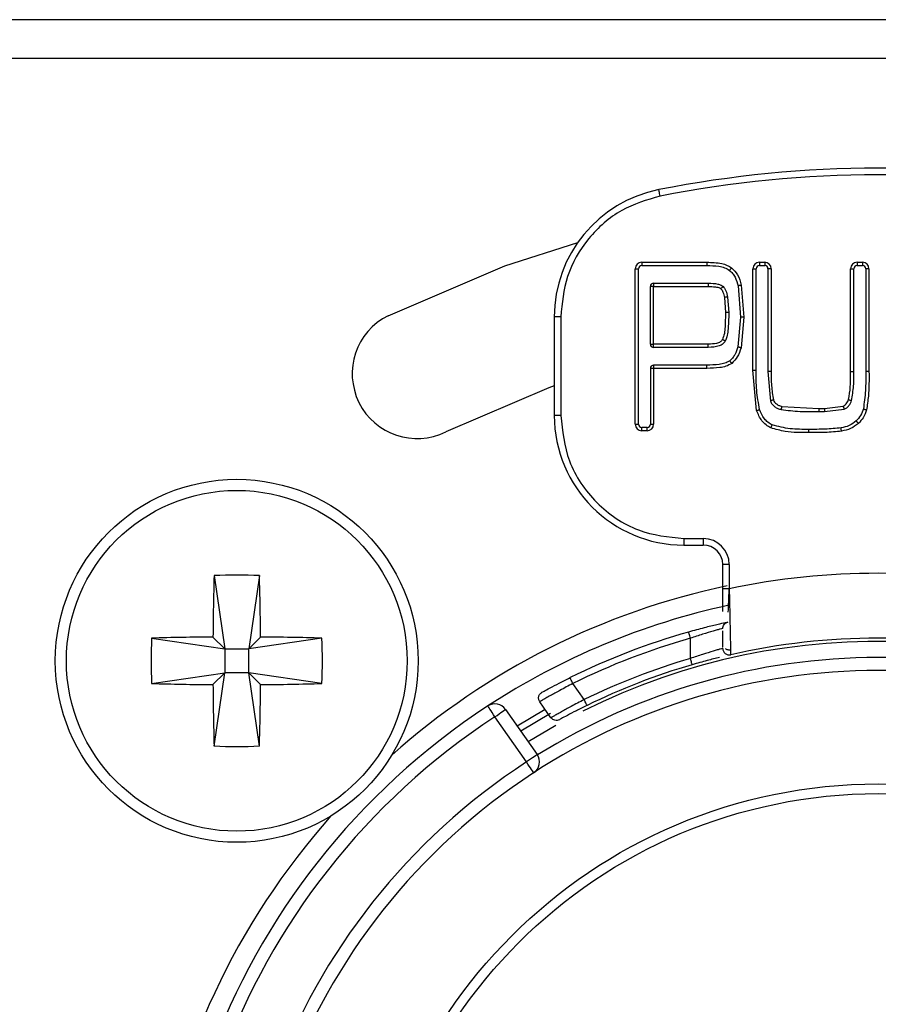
# Model space of a CAD drawing. Header units: millimetres. Extents: x 0 to 844, y -2 to 552.
# Tile 31 of 65: x 677.97 to 684.6, y 176.01 to 183.61. Entities that reach past the tile are written whole.
import ezdxf

# ---------------------------------------------------------------- set-up
doc = ezdxf.new("R2010")
doc.units = ezdxf.units.MM

msp = doc.modelspace()

# ---------------------------------------------------------------- linework, layer by layer
at = {"color": 7, "linetype": 'Continuous', "lineweight": 25}
for p, q in [((778.9041, 183.6083), (653.0218, 183.6083)), ((778.9041, 183.3083), (653.0218, 183.3083)), ((682.7729, 181.7376), (683.2748, 181.7376)), ((682.7729, 181.7376), (682.7729, 181.7126)), ((682.7729, 181.7126), (683.2748, 181.7126)), ((683.2748, 181.7376), (683.2748, 181.7126)), ((683.6805, 181.7376), (683.7219, 181.7376)), ((683.6805, 181.7376), (683.6805, 181.7126)), ((683.6805, 181.7126), (683.7219, 181.7126)), ((683.7219, 181.7376), (683.7219, 181.7126)), ((684.4346, 181.7376), (684.4761, 181.7376)), ((684.4346, 181.7376), (684.4346, 181.7126)), ((684.4346, 181.7126), (684.4761, 181.7126)), ((684.4761, 181.7376), (684.4761, 181.7126)), ((682.7229, 180.4876), (682.7229, 181.6876)), ((682.7229, 181.6876), (682.7479, 181.6876)), ((682.7479, 180.4876), (682.7479, 181.6876)), ((683.6305, 180.9036), (683.6305, 181.6876)), ((683.6305, 181.6876), (683.6555, 181.6876)), ((683.6555, 180.9036), (683.6555, 181.6876)), ((683.7719, 181.6876), (683.7469, 181.6876)), ((683.7469, 181.6876), (683.7469, 180.8952)), ((683.7719, 181.6876), (683.7719, 180.8952)), ((684.3846, 180.8952), (684.3846, 181.6876)), ((684.3846, 181.6876), (684.4096, 181.6876)), ((684.4096, 180.8952), (684.4096, 181.6876)), ((684.5261, 181.6876), (684.5011, 181.6876)), ((684.5011, 181.6876), (684.5011, 180.8942)), ((684.5261, 181.6876), (684.5261, 180.8942)), ((682.8643, 181.5506), (682.8393, 181.5506)), ((682.8393, 181.1052), (682.8393, 181.5506)), ((682.8643, 181.5756), (682.8643, 181.5506)), ((682.8643, 181.5756), (683.2862, 181.5756)), ((682.8643, 181.5506), (683.2862, 181.5506)), ((682.8643, 181.1052), (682.8643, 181.5506)), ((683.5164, 181.5547), (683.5358, 181.3123)), ((683.5408, 181.5603), (683.5608, 181.3123)), ((683.4101, 181.4651), (683.4194, 181.3488)), ((683.4347, 181.469), (683.4444, 181.3488)), ((682.0979, 181.316), (682.0979, 180.5551)), ((682.1479, 181.316), (682.0979, 181.316)), ((682.1479, 181.316), (682.1479, 180.5551)), ((683.5358, 181.3123), (683.5151, 181.0836)), ((683.5608, 181.3123), (683.5391, 181.0768)), ((682.8393, 181.1052), (682.8643, 181.1052)), ((683.2862, 181.1052), (682.8643, 181.1052)), ((682.8643, 181.0802), (682.8643, 181.1052)), ((683.2862, 181.0802), (683.2862, 181.1052)), ((683.2862, 181.0802), (682.8643, 181.0802)), ((682.8643, 180.9433), (682.8643, 180.9183)), ((683.2754, 180.9433), (682.8643, 180.9433)), ((683.2754, 180.9183), (683.2754, 180.9433)), ((682.8643, 180.9183), (682.8393, 180.9183)), ((682.8393, 180.9183), (682.8393, 180.4876)), ((682.8643, 180.9183), (682.8643, 180.4876)), ((683.2754, 180.9183), (682.8643, 180.9183)), ((683.6587, 180.5929), (683.6305, 180.9036)), ((683.6305, 180.9036), (683.6555, 180.9036)), ((683.7469, 180.8952), (683.7653, 180.6661)), ((684.3846, 180.8952), (684.4096, 180.8952)), ((684.5261, 180.8942), (684.5011, 180.8942)), ((684.1829, 180.6098), (684.326, 180.627)), ((682.1479, 180.5551), (682.0979, 180.5551)), ((683.8536, 180.6251), (684.139, 180.6098)), ((684.139, 180.6098), (684.1829, 180.6098)), ((684.139, 180.6098), (684.139, 180.5848)), ((684.139, 180.5848), (684.1829, 180.5848)), ((684.1829, 180.6098), (684.1829, 180.5848)), ((684.1829, 180.5848), (684.335, 180.6038)), ((682.7229, 180.4876), (682.7479, 180.4876)), ((682.8393, 180.4876), (682.8643, 180.4876)), ((682.7729, 180.4376), (682.7729, 180.4626)), ((682.8143, 180.4626), (682.7729, 180.4626)), ((682.8143, 180.4376), (682.7729, 180.4376)), ((682.8143, 180.4376), (682.8143, 180.4626)), ((683.0979, 179.6051), (683.2479, 179.6051)), ((683.0979, 179.6051), (683.0979, 179.5551)), ((683.2479, 179.6051), (683.2479, 179.5551)), ((683.0979, 179.5551), (683.2479, 179.5551)), ((683.3979, 179.2187), (683.3979, 179.4051)), ((683.4479, 179.4051), (683.3979, 179.4051)), ((683.4479, 179.4051), (683.4479, 179.2187)), ((679.4728, 179.3198), (679.5554, 178.7551)), ((679.823, 179.3198), (679.7404, 178.7551)), ((683.3979, 179.0441), (683.3979, 179.2187)), ((683.4132, 178.9554), (683.4267, 178.9582)), ((683.4275, 178.9579), (683.428, 178.9578)), ((678.9907, 178.8376), (679.5554, 178.7551)), ((679.5554, 178.7551), (679.4643, 178.8461)), ((679.8315, 178.8461), (679.7404, 178.7551)), ((680.3051, 178.8376), (679.7404, 178.7551)), ((683.1479, 178.6803), (683.1479, 178.8363)), ((679.5554, 178.7551), (679.5554, 178.5701)), ((679.5554, 178.7551), (679.7404, 178.7551)), ((679.7404, 178.5701), (679.7404, 178.7551)), ((678.9907, 178.4875), (679.5554, 178.5701)), ((679.4643, 178.479), (679.5554, 178.5701)), ((679.4728, 178.0053), (679.5554, 178.5701)), ((679.7404, 178.5701), (679.5554, 178.5701)), ((679.7404, 178.5701), (679.8315, 178.479)), ((680.3051, 178.4875), (679.7404, 178.5701)), ((679.823, 178.0053), (679.7404, 178.5701)), ((682.3286, 178.3634), (682.2415, 178.4878)), ((682.0725, 178.2235), (681.986, 178.3471)), ((681.7222, 178.2879), (681.9661, 177.9396)), ((681.8107, 178.1616), (682.0263, 178.2896)), ((681.8842, 177.8823), (681.6403, 178.2306)), ((682.0676, 178.2554), (681.8394, 178.1206))]:
    msp.add_line(p, q, dxfattribs=at)
at = {"color": 8, "linetype": 'Continuous', "lineweight": 25}
msp.add_line((682.1088, 178.1639), (681.8969, 178.0386), dxfattribs=at)
at = {"color": 7, "linetype": 'Continuous', "lineweight": 25, "flags": 128}
for points in [[(682.914, 182.248), (682.9122, 182.2576), (682.9103, 182.2668), (682.9087, 182.2753), (682.9072, 182.2827), (682.906, 182.2888), (682.9051, 182.2934), (682.9046, 182.2962), (682.9044, 182.2971)], [(680.8163, 181.325), (681.7169, 181.7094), (682.2792, 181.8902)], [(682.0979, 180.7836), (682.0558, 180.7686), (681.2612, 180.4294)], [(681.6403, 178.2306), (681.6296, 178.2469), (681.6194, 178.2626), (681.6099, 178.2771), (681.6016, 178.2898), (681.5948, 178.3002), (681.5897, 178.3079), (681.5866, 178.3126), (681.5856, 178.3143)], [(681.6403, 178.2306), (681.6563, 178.2418), (681.6717, 178.2525), (681.6858, 178.2625), (681.6982, 178.2711), (681.7084, 178.2783), (681.716, 178.2836), (681.7207, 178.2868), (681.7222, 178.2879)], [(681.9661, 177.9396), (681.9646, 177.9385), (681.9599, 177.9353), (681.9523, 177.93), (681.9421, 177.9228), (681.9297, 177.9141), (681.9156, 177.9042), (681.9002, 177.8935), (681.8842, 177.8823)], [(681.9388, 177.7985), (681.9377, 177.8001), (681.9346, 177.8048), (681.9296, 177.8126), (681.9228, 177.823), (681.9145, 177.8357), (681.9051, 177.8502), (681.8949, 177.8659), (681.8842, 177.8823)]]:
    msp.add_lwpolyline(points, dxfattribs=at)
at = {"color": 7, "linetype": 'Continuous', "lineweight": 25}
for centre, radius in [((679.6479, 178.6626), 1.4), ((679.6479, 178.6626), 1.3147), ((684.5979, 173.7126), 4), ((684.5979, 173.7126), 3.925)]:
    msp.add_circle(centre, radius, dxfattribs=at)
for centre, radius, start, end in [((684.5979, 173.7126), 8.75, 78.84006, 101.15994), ((684.5979, 173.7126), 8.7, 78.84006, 101.15994), ((683.0979, 181.316), 1, 101.15994, 180), ((682.7729, 181.6876), 0.05, 90, 180), ((682.7729, 181.6876), 0.025, 90, 180), ((683.6805, 181.6876), 0.05, 90, 180), ((683.6805, 181.6876), 0.025, 90, 180), ((683.7219, 181.6876), 0.05, 360, 90), ((683.7219, 181.6876), 0.025, 0, 90), ((684.4346, 181.6876), 0.05, 90, 180), ((684.4346, 181.6876), 0.025, 90, 180), ((684.4761, 181.6876), 0.05, 0, 90), ((684.4761, 181.6876), 0.025, 0, 90), ((682.8643, 181.5506), 0.025, 90, 180), ((681.0387, 180.8772), 0.5, 116.41668, 296.41668), ((682.8643, 181.1052), 0.025, 180, 270), ((682.8643, 180.9183), 0.025, 90, 180), ((683.0979, 180.5551), 1, 180, 270), ((682.7729, 180.4876), 0.05, 180, 270), ((682.7729, 180.4876), 0.025, 180, 270), ((682.8143, 180.4876), 0.05, 270, 0), ((682.8143, 180.4876), 0.025, 270, 0), ((683.2479, 179.4051), 0.2, 0, 90), ((683.2479, 179.4051), 0.15, 0, 90), ((684.5979, 173.7126), 5.625, 78.20302, 101.79698), ((702.2996, 178.6737), 22.8359, 178.37865, 179.56724), ((679.6479, 175.3123), 4.0113, 87.4983, 92.5017), ((656.9962, 178.6737), 22.8359, 0.43276, 1.62135), ((684.5979, 173.7126), 5.65, 101.8974, 131.63315), ((684.5979, 173.7126), 5.5, 102.09514, 123.20951), ((684.5979, 173.7126), 5.375, 105.80121, 116.26453), ((682.9981, 178.6626), 4.0112, 177.49826, 182.50174), ((679.6368, 156.0133), 22.8334, 90.43265, 91.62138), ((679.6591, 156.0133), 22.8334, 88.37862, 89.56735), ((676.2978, 178.6626), 4.0111, 357.4982, 2.5018), ((684.5979, 173.7126), 5.325, 105.8012, 116.26453), ((684.5979, 173.7126), 5.125, 77.16041, 102.83959), ((684.5979, 173.7126), 5.175, 106.27174, 116.00926), ((684.5979, 173.7126), 4.875, 90, 123.05649), ((684.5979, 173.7126), 5.125, 106.27174, 116.00926), ((684.5979, 173.7126), 4.875, 56.94351, 90), ((679.6369, 201.3175), 22.8392, 268.37877, 269.5672), ((702.2996, 178.6515), 22.8359, 180.43276, 181.62135), ((656.9962, 178.6515), 22.8359, 358.37865, 359.56724), ((679.659, 201.3175), 22.8392, 270.4328, 271.62123), ((684.5979, 173.7126), 5.5, 123.20951, 56.79049), ((681.6403, 178.2306), 0.1, 35, 123.20951), ((684.5979, 173.7126), 5.4, 123.20951, 56.79049), ((679.6479, 182.0136), 4.0121, 267.49884, 272.50116), ((681.8842, 177.8823), 0.1, 303.05649, 35), ((684.5979, 173.7126), 4.975, 123.05649, 56.94351), ((684.5979, 173.7126), 4.875, 123.05649, 56.94351), ((684.5979, 173.7126), 5.65, 138.36685, 270)]:
    msp.add_arc(centre, radius, start, end, dxfattribs=at)
at = {"color": 8, "linetype": 'Continuous', "lineweight": 25}
for radius, start, end in [(5.1, 58.02035, 116.53973), (4.975, 90, 121.9048), (4.975, 58.0952, 90)]:
    msp.add_arc((684.5979, 173.7126), radius, start, end, dxfattribs=at)
at = {"color": 7, "linetype": 'Continuous', "lineweight": 25}
for points, knots in [([(682.914, 182.248), (682.8123, 182.2175), (682.6026, 182.1545), (682.3501, 181.9307), (682.1794, 181.6397), (682.1582, 181.4217), (682.1479, 181.316)], [0, 0, 0, 0, 0.242455, 0.5, 0.757545, 1, 1, 1, 1]), ([(683.2748, 181.7376), (683.3134, 181.7362), (683.367, 181.7343), (683.4312, 181.7161), (683.4545, 181.7012), (683.4651, 181.6944)], [0, 0, 0, 0, 0.5839961, 0.8096634, 1, 1, 1, 1]), ([(683.2748, 181.7126), (683.3059, 181.7116), (683.3522, 181.7101), (683.4121, 181.6971), (683.4374, 181.6821), (683.4497, 181.6747)], [0, 0, 0, 0, 0.515473, 0.764947, 1, 1, 1, 1]), ([(683.4651, 181.6944), (683.4632, 181.692), (683.4602, 181.6881), (683.4566, 181.6836), (683.4541, 181.6804), (683.4522, 181.6779), (683.4502, 181.6754), (683.4499, 181.675), (683.4497, 181.6747)], [0, 0, 0, 0, 0.239437, 0.368405, 0.500072, 0.631643, 0.760547, 1, 1, 1, 1]), ([(683.4651, 181.6944), (683.4821, 181.6771), (683.5193, 181.6393), (683.5332, 181.588), (683.5408, 181.5603)], [0, 0, 0, 0, 0.458696, 1, 1, 1, 1]), ([(683.4497, 181.6747), (683.4581, 181.6671), (683.475, 181.6517), (683.5, 181.6117), (683.5098, 181.5776), (683.5164, 181.5547)], [0, 0, 0, 0, 0.242105, 0.489939, 1, 1, 1, 1]), ([(683.2862, 181.5756), (683.2862, 181.5753), (683.2862, 181.5745), (683.2862, 181.5687), (683.2862, 181.5605), (683.2862, 181.5539), (683.2862, 181.5506)], [0, 0, 0, 0, 0.250001, 0.499924, 0.750013, 1, 1, 1, 1]), ([(683.2862, 181.5756), (683.3108, 181.575), (683.3441, 181.574), (683.3834, 181.5636), (683.3956, 181.5544), (683.401, 181.5503)], [0, 0, 0, 0, 0.617736, 0.833467, 1, 1, 1, 1]), ([(683.2862, 181.5506), (683.3042, 181.55), (683.3346, 181.549), (683.369, 181.5435), (683.3811, 181.5344), (683.3832, 181.5327)], [0, 0, 0, 0, 0.547058, 0.92061, 1, 1, 1, 1]), ([(683.401, 181.5503), (683.4007, 181.5501), (683.4004, 181.5497), (683.3982, 181.5475), (683.3959, 181.5453), (683.393, 181.5425), (683.3889, 181.5384), (683.3854, 181.535), (683.3832, 181.5327)], [0, 0, 0, 0, 0.239441, 0.36835, 0.499917, 0.631573, 0.760543, 1, 1, 1, 1]), ([(683.401, 181.5503), (683.4049, 181.5457), (683.4134, 181.5358), (683.4266, 181.5088), (683.4314, 181.4855), (683.4347, 181.469)], [0, 0, 0, 0, 0.20501, 0.436314, 1, 1, 1, 1]), ([(683.5408, 181.5603), (683.5377, 181.5596), (683.533, 181.5585), (683.5273, 181.5572), (683.5234, 181.5563), (683.5203, 181.5555), (683.5173, 181.5549), (683.5168, 181.5547), (683.5164, 181.5547)], [0, 0, 0, 0, 0.239452, 0.368418, 0.500083, 0.631649, 0.760556, 1, 1, 1, 1]), ([(683.3832, 181.5327), (683.3863, 181.529), (683.3931, 181.521), (683.4034, 181.4984), (683.4073, 181.479), (683.4101, 181.4651)], [0, 0, 0, 0, 0.196526, 0.424746, 1, 1, 1, 1]), ([(683.4347, 181.469), (683.4344, 181.469), (683.4336, 181.4689), (683.4279, 181.4679), (683.4198, 181.4666), (683.4133, 181.4656), (683.4101, 181.4651)], [0, 0, 0, 0, 0.24989, 0.499876, 0.749995, 1, 1, 1, 1]), ([(683.4194, 181.3488), (683.4183, 181.312), (683.4168, 181.2582), (683.4127, 181.1877), (683.401, 181.1565), (683.3953, 181.1412)], [0, 0, 0, 0, 0.527343, 0.769011, 1, 1, 1, 1]), ([(683.4444, 181.3488), (683.4435, 181.3023), (683.4424, 181.2397), (683.432, 181.1658), (683.4216, 181.1401), (683.4173, 181.1294)], [0, 0, 0, 0, 0.62788, 0.844401, 1, 1, 1, 1]), ([(683.4444, 181.3488), (683.444, 181.3488), (683.4432, 181.3488), (683.4375, 181.3488), (683.4292, 181.3488), (683.4226, 181.3488), (683.4194, 181.3488)], [0, 0, 0, 0, 0.24987, 0.5, 0.750001, 1, 1, 1, 1]), ([(683.5608, 181.3123), (683.5576, 181.3123), (683.5528, 181.3123), (683.547, 181.3123), (683.543, 181.3123), (683.5397, 181.3123), (683.5366, 181.3123), (683.5361, 181.3123), (683.5358, 181.3123)], [0, 0, 0, 0, 0.239438, 0.368413, 0.500076, 0.631642, 0.760552, 1, 1, 1, 1]), ([(683.3953, 181.1412), (683.3931, 181.1378), (683.3885, 181.1307), (683.3739, 181.1191), (683.3396, 181.1063), (683.3078, 181.1057), (683.2862, 181.1052)], [0, 0, 0, 0, 0.1016754, 0.2091828, 0.4625037, 1, 1, 1, 1]), ([(683.4173, 181.1294), (683.4117, 181.1215), (683.3999, 181.105), (683.3547, 181.0829), (683.3151, 181.0814), (683.2862, 181.0802)], [0, 0, 0, 0, 0.194754, 0.412526, 1, 1, 1, 1]), ([(683.4173, 181.1294), (683.417, 181.1295), (683.4165, 181.1298), (683.4138, 181.1312), (683.411, 181.1328), (683.4074, 181.1347), (683.4023, 181.1374), (683.3981, 181.1397), (683.3953, 181.1412)], [0, 0, 0, 0, 0.23945, 0.368361, 0.499927, 0.631587, 0.760556, 1, 1, 1, 1]), ([(683.5151, 181.0836), (683.5082, 181.0632), (683.498, 181.0329), (683.4745, 180.9976), (683.4592, 180.9837), (683.4516, 180.9768)], [0, 0, 0, 0, 0.509047, 0.756815, 1, 1, 1, 1]), ([(683.5391, 181.0768), (683.5361, 181.0777), (683.5315, 181.079), (683.5259, 181.0805), (683.522, 181.0816), (683.5189, 181.0825), (683.5159, 181.0833), (683.5154, 181.0835), (683.5151, 181.0836)], [0, 0, 0, 0, 0.239504, 0.368389, 0.500058, 0.631627, 0.760536, 1, 1, 1, 1]), ([(683.5391, 181.0768), (683.5312, 181.0523), (683.5164, 181.0068), (683.4827, 180.9729), (683.4672, 180.9572)], [0, 0, 0, 0, 0.536954, 1, 1, 1, 1]), ([(683.4516, 180.9768), (683.4393, 180.9699), (683.4138, 180.9555), (683.3533, 180.9454), (683.3067, 180.9441), (683.2754, 180.9433)], [0, 0, 0, 0, 0.230034, 0.480775, 1, 1, 1, 1]), ([(683.4672, 180.9572), (683.4528, 180.9486), (683.4245, 180.9315), (683.3582, 180.9209), (683.3088, 180.9194), (683.2754, 180.9183)], [0, 0, 0, 0, 0.251024, 0.494063, 1, 1, 1, 1]), ([(683.4672, 180.9572), (683.4652, 180.9597), (683.4622, 180.9635), (683.4586, 180.968), (683.4561, 180.9711), (683.454, 180.9737), (683.4521, 180.9761), (683.4518, 180.9765), (683.4516, 180.9768)], [0, 0, 0, 0, 0.239454, 0.368421, 0.500079, 0.631645, 0.760555, 1, 1, 1, 1]), ([(683.6825, 180.6005), (683.6734, 180.6501), (683.6551, 180.7503), (683.6553, 180.8521), (683.6555, 180.9036)], [0, 0, 0, 0, 0.494603, 1, 1, 1, 1]), ([(683.7719, 180.8952), (683.7686, 180.8952), (683.762, 180.8952), (683.7538, 180.8952), (683.748, 180.8952), (683.7472, 180.8952), (683.7469, 180.8952)], [0, 0, 0, 0, 0.249995, 0.500082, 0.750002, 1, 1, 1, 1]), ([(683.7719, 180.8952), (683.7716, 180.8581), (683.7711, 180.7844), (683.7829, 180.7115), (683.7888, 180.6753)], [0, 0, 0, 0, 0.502913, 1, 1, 1, 1]), ([(684.3685, 180.6776), (684.3741, 180.7104), (684.3842, 180.769), (684.3834, 180.8371), (684.3845, 180.8767), (684.3846, 180.8902), (684.3846, 180.8952)], [0, 0, 0, 0, 0.455319, 0.814867, 0.931046, 1, 1, 1, 1]), ([(684.3922, 180.6695), (684.3983, 180.7075), (684.4103, 180.7822), (684.4098, 180.858), (684.4096, 180.8952)], [0, 0, 0, 0, 0.507694, 1, 1, 1, 1]), ([(684.5011, 180.8942), (684.5014, 180.8453), (684.502, 180.7487), (684.4893, 180.653), (684.483, 180.6057)], [0, 0, 0, 0, 0.50669, 1, 1, 1, 1]), ([(684.5261, 180.8942), (684.5267, 180.8306), (684.5277, 180.7314), (684.5124, 180.6336), (684.5069, 180.5985)], [0, 0, 0, 0, 0.641416, 1, 1, 1, 1]), ([(683.7888, 180.6753), (683.7859, 180.6742), (683.7814, 180.6724), (683.7759, 180.6703), (683.7722, 180.6688), (683.7691, 180.6676), (683.7662, 180.6665), (683.7657, 180.6663), (683.7654, 180.6662)], [0, 0, 0, 0, 0.239131, 0.367958, 0.499587, 0.63138, 0.760348, 1, 1, 1, 1]), ([(683.7654, 180.6662), (683.7695, 180.6578), (683.7777, 180.6409), (683.7984, 180.6219), (683.822, 180.6086), (683.839, 180.6035), (683.8473, 180.601)], [0, 0, 0, 0, 0.25693, 0.5132135, 0.761067, 1, 1, 1, 1]), ([(683.7888, 180.6753), (683.7917, 180.6695), (683.7974, 180.6576), (683.8123, 180.6433), (683.8312, 180.632), (683.8459, 180.6275), (683.8536, 180.6251)], [0, 0, 0, 0, 0.229269, 0.462135, 0.714768, 1, 1, 1, 1]), ([(684.326, 180.627), (684.3306, 180.6293), (684.3401, 180.6338), (684.3568, 180.6499), (684.3637, 180.6662), (684.3685, 180.6776)], [0, 0, 0, 0, 0.22812, 0.462532, 1, 1, 1, 1]), ([(684.326, 180.627), (684.3271, 180.6241), (684.3289, 180.6196), (684.331, 180.6142), (684.3324, 180.6105), (684.3336, 180.6075), (684.3347, 180.6045), (684.3349, 180.6041), (684.335, 180.6038)], [0, 0, 0, 0, 0.23945, 0.368404, 0.500069, 0.631642, 0.760551, 1, 1, 1, 1]), ([(684.335, 180.6038), (684.3421, 180.6071), (684.356, 180.6139), (684.3777, 180.6354), (684.3865, 180.656), (684.3922, 180.6695)], [0, 0, 0, 0, 0.259033, 0.515559, 1, 1, 1, 1]), ([(684.3685, 180.6776), (684.3715, 180.6766), (684.3761, 180.675), (684.3816, 180.6731), (684.3854, 180.6718), (684.3885, 180.6708), (684.3914, 180.6698), (684.3919, 180.6696), (684.3922, 180.6695)], [0, 0, 0, 0, 0.239686, 0.368706, 0.500382, 0.631937, 0.760818, 1, 1, 1, 1]), ([(682.1479, 180.5551), (682.1607, 180.4356), (682.1804, 180.2512), (682.2986, 180.0298), (682.4214, 179.8787), (682.5726, 179.7559), (682.7939, 179.6376), (682.9784, 179.6178), (683.0979, 179.6051)], [0, 0, 0, 0, 0.239443, 0.369631, 0.5, 0.630188, 0.760557, 1, 1, 1, 1]), ([(683.6587, 180.5929), (683.6617, 180.5939), (683.6663, 180.5953), (683.6719, 180.5971), (683.6757, 180.5983), (683.6787, 180.5993), (683.6817, 180.6003), (683.6822, 180.6004), (683.6825, 180.6005)], [0, 0, 0, 0, 0.239454, 0.368414, 0.500081, 0.631649, 0.760554, 1, 1, 1, 1]), ([(683.7691, 180.4592), (683.7566, 180.4664), (683.7308, 180.4812), (683.6887, 180.5241), (683.6706, 180.5655), (683.6587, 180.5929)], [0, 0, 0, 0, 0.2443638, 0.5005254, 1, 1, 1, 1]), ([(683.78, 180.4817), (683.7686, 180.4881), (683.7458, 180.501), (683.708, 180.5388), (683.6928, 180.5758), (683.6825, 180.6005)], [0, 0, 0, 0, 0.248567, 0.496573, 1, 1, 1, 1]), ([(683.8536, 180.6251), (683.8528, 180.6221), (683.8516, 180.6174), (683.8501, 180.6118), (683.8491, 180.6079), (683.8483, 180.6048), (683.8475, 180.6018), (683.8473, 180.6013), (683.8473, 180.601)], [0, 0, 0, 0, 0.239428, 0.368389, 0.500048, 0.631614, 0.760534, 1, 1, 1, 1]), ([(683.8473, 180.601), (683.8962, 180.5953), (683.9931, 180.584), (684.0907, 180.5846), (684.139, 180.5848)], [0, 0, 0, 0, 0.504926, 1, 1, 1, 1]), ([(684.483, 180.6057), (684.477, 180.5881), (684.4651, 180.5533), (684.4404, 180.5261), (684.4283, 180.5128)], [0, 0, 0, 0, 0.508486, 1, 1, 1, 1]), ([(684.5069, 180.5985), (684.4997, 180.5775), (684.4863, 180.5383), (684.458, 180.5081), (684.4449, 180.4941)], [0, 0, 0, 0, 0.53454, 1, 1, 1, 1]), ([(684.483, 180.6057), (684.4833, 180.6056), (684.4838, 180.6055), (684.4868, 180.6046), (684.4899, 180.6037), (684.4937, 180.6025), (684.4993, 180.6008), (684.5039, 180.5994), (684.5069, 180.5985)], [0, 0, 0, 0, 0.23945, 0.368361, 0.499922, 0.63159, 0.760551, 1, 1, 1, 1]), ([(683.7691, 180.4592), (683.7705, 180.462), (683.7726, 180.4664), (683.7751, 180.4716), (683.7769, 180.4752), (683.7783, 180.4781), (683.7796, 180.481), (683.7799, 180.4814), (683.78, 180.4817)], [0, 0, 0, 0, 0.2394608, 0.3684367, 0.4999829, 0.6316986, 0.7605933, 1, 1, 1, 1]), ([(684.0626, 180.4479), (684.0139, 180.4476), (683.9183, 180.447), (683.8255, 180.4703), (683.78, 180.4817)], [0, 0, 0, 0, 0.509308, 1, 1, 1, 1]), ([(684.4283, 180.5128), (684.4107, 180.4995), (684.3754, 180.4727), (684.3321, 180.4635), (684.3104, 180.4589)], [0, 0, 0, 0, 0.49846, 1, 1, 1, 1]), ([(684.4449, 180.4941), (684.4256, 180.4794), (684.3865, 180.4497), (684.3384, 180.4394), (684.3141, 180.4342)], [0, 0, 0, 0, 0.493738, 1, 1, 1, 1]), ([(684.4449, 180.4941), (684.4428, 180.4964), (684.4396, 180.5), (684.4357, 180.5044), (684.433, 180.5074), (684.4309, 180.5098), (684.4288, 180.5122), (684.4285, 180.5125), (684.4283, 180.5128)], [0, 0, 0, 0, 0.239448, 0.368336, 0.500009, 0.631716, 0.760604, 1, 1, 1, 1]), ([(684.0626, 180.4229), (684.0013, 180.4224), (683.9016, 180.4216), (683.8059, 180.4487), (683.7691, 180.4592)], [0, 0, 0, 0, 0.615261, 1, 1, 1, 1]), ([(684.3104, 180.4589), (684.2694, 180.4553), (684.187, 180.448), (684.1042, 180.4479), (684.0626, 180.4479)], [0, 0, 0, 0, 0.497214, 1, 1, 1, 1]), ([(684.0626, 180.4229), (684.0626, 180.4261), (684.0626, 180.4309), (684.0626, 180.4367), (684.0626, 180.4407), (684.0626, 180.444), (684.0626, 180.4471), (684.0626, 180.4476), (684.0626, 180.4479)], [0, 0, 0, 0, 0.239447, 0.368411, 0.500072, 0.631645, 0.760554, 1, 1, 1, 1]), ([(684.3141, 180.4342), (684.2722, 180.4297), (684.2147, 180.4236), (684.1307, 180.4231), (684.0889, 180.423), (684.0626, 180.4229)], [0, 0, 0, 0, 0.501702, 0.687217, 1, 1, 1, 1]), ([(684.3141, 180.4342), (684.3136, 180.4373), (684.3129, 180.4421), (684.3121, 180.4478), (684.3115, 180.4518), (684.311, 180.455), (684.3106, 180.4581), (684.3105, 180.4586), (684.3104, 180.4589)], [0, 0, 0, 0, 0.239455, 0.368402, 0.500075, 0.631647, 0.760556, 1, 1, 1, 1]), ([(683.4479, 179.2187), (683.4414, 179.2187), (683.4283, 179.2187), (683.4117, 179.2187), (683.4002, 179.2187), (683.3987, 179.2187), (683.3979, 179.2187)], [0, 0, 0, 0, 0.249997, 0.499955, 0.750018, 1, 1, 1, 1]), ([(683.4404, 179.0375), (683.4415, 179.064), (683.4427, 179.0934), (683.4445, 179.1343), (683.4459, 179.1661), (683.447, 179.1958), (683.4479, 179.2187)], [0, 0, 0, 0, 0.498472, 0.553575, 0.655658, 1, 1, 1, 1]), ([(683.4479, 179.2187), (683.4488, 179.1728), (683.4505, 179.0896), (683.4531, 178.9672), (683.4554, 178.8671), (683.4571, 178.7913), (683.4585, 178.7268), (683.4588, 178.7162), (683.459, 178.7094)], [0, 0, 0, 0, 0.17398, 0.314744, 0.496088, 0.63452, 0.762648, 1, 1, 1, 1]), ([(683.4371, 178.9607), (683.4329, 178.9598), (683.4242, 178.9579), (683.356, 178.9423), (683.2553, 178.9177), (683.1751, 178.8957), (683.1343, 178.8844)], [0, 0, 0, 0, 0.236788, 0.48239, 0.736865, 1, 1, 1, 1]), ([(683.3979, 178.9119), (683.3985, 178.9175), (683.3996, 178.9288), (683.4083, 178.9437), (683.4209, 178.9554), (683.4317, 178.959), (683.4371, 178.9607)], [0, 0, 0, 0, 0.250002, 0.500002, 0.749996, 1, 1, 1, 1]), ([(683.1479, 178.8363), (683.1461, 178.8426), (683.1426, 178.8552), (683.1381, 178.8711), (683.1349, 178.8823), (683.1345, 178.8837), (683.1343, 178.8844)], [0, 0, 0, 0, 0.2499975, 0.5000219, 0.750011, 1, 1, 1, 1]), ([(683.3979, 178.9119), (683.397, 178.9116), (683.3951, 178.9111), (683.38, 178.9071), (683.3562, 178.9006), (683.3136, 178.8886), (683.2436, 178.868), (683.1798, 178.8469), (683.1479, 178.8363)], [0, 0, 0, 0, 0.122598, 0.246565, 0.372214, 0.49986, 0.749467, 1, 1, 1, 1]), ([(683.3979, 178.7671), (683.3979, 178.7747), (683.3979, 178.7975), (683.3979, 178.856), (683.3979, 178.8949)], [0, 0, 0, 0, 0.334727, 1, 1, 1, 1]), ([(683.3979, 178.7582), (683.397, 178.7579), (683.3951, 178.7574), (683.38, 178.7532), (683.3563, 178.7465), (683.3137, 178.7342), (683.2437, 178.7129), (683.1799, 178.6912), (683.1479, 178.6803)], [0, 0, 0, 0, 0.12239, 0.246062, 0.371392, 0.498691, 0.748612, 1, 1, 1, 1]), ([(683.3979, 178.7582), (683.3982, 178.7544), (683.3986, 178.7469), (683.4025, 178.7363), (683.4085, 178.7267), (683.4165, 178.7187), (683.426, 178.7127), (683.4367, 178.709), (683.4479, 178.7076), (683.4553, 178.7088), (683.459, 178.7094)], [0, 0, 0, 0, 0.124995, 0.249999, 0.374996, 0.500001, 0.625002, 0.749999, 0.874999, 1, 1, 1, 1]), ([(683.4167, 178.7578), (683.4196, 178.7559), (683.4254, 178.7521), (683.436, 178.7485), (683.4477, 178.7469), (683.4556, 178.7481), (683.4596, 178.7487)], [0, 0, 0, 0, 0.22771, 0.473633, 0.733203, 1, 1, 1, 1]), ([(683.1619, 178.6323), (683.1617, 178.633), (683.1613, 178.6344), (683.1581, 178.6455), (683.1534, 178.6614), (683.1497, 178.674), (683.1479, 178.6803)], [0, 0, 0, 0, 0.249989, 0.499979, 0.749997, 1, 1, 1, 1]), ([(683.3731, 178.689), (683.3423, 178.6814), (683.2802, 178.6659), (683.2016, 178.6435), (683.1619, 178.6323)], [0, 0, 0, 0, 0.495802, 1, 1, 1, 1]), ([(682.0028, 178.4196), (682.0061, 178.4214), (682.0126, 178.425), (682.0625, 178.4522), (682.134, 178.4899), (682.1909, 178.5184), (682.2194, 178.5326)], [0, 0, 0, 0, 0.249118, 0.498662, 0.748975, 1, 1, 1, 1]), ([(682.2415, 178.4878), (682.2386, 178.4937), (682.2328, 178.5054), (682.2255, 178.5202), (682.2204, 178.5306), (682.2197, 178.532), (682.2194, 178.5326)], [0, 0, 0, 0, 0.250003, 0.500025, 0.750011, 1, 1, 1, 1]), ([(682.2415, 178.4878), (682.2074, 178.4696), (682.1437, 178.4357), (682.0747, 178.3976), (682.032, 178.3735), (682.0061, 178.3587), (681.9892, 178.349), (681.9871, 178.3477), (681.986, 178.3471)], [0, 0, 0, 0, 0.252852, 0.472525, 0.603314, 0.734789, 0.867001, 1, 1, 1, 1]), ([(681.986, 178.3471), (681.9842, 178.3501), (681.9805, 178.3561), (681.9775, 178.3662), (681.9766, 178.3767), (681.9779, 178.3872), (681.9813, 178.3971), (681.9868, 178.4062), (681.9939, 178.414), (681.9999, 178.4177), (682.0028, 178.4196)], [0, 0, 0, 0, 0.1249954, 0.2500054, 0.3749972, 0.500001, 0.6250036, 0.7499993, 0.8750043, 1, 1, 1, 1]), ([(682.3286, 178.3634), (682.2942, 178.3453), (682.23, 178.3114), (682.1608, 178.2734), (682.1182, 178.2495), (682.0924, 178.2349), (682.0757, 178.2253), (682.0736, 178.2241), (682.0725, 178.2235)], [0, 0, 0, 0, 0.254291, 0.475162, 0.60527, 0.736073, 0.867637, 1, 1, 1, 1]), ([(682.3505, 178.3185), (682.3502, 178.3192), (682.3495, 178.3205), (682.3445, 178.3309), (682.3372, 178.3458), (682.3315, 178.3576), (682.3286, 178.3634)], [0, 0, 0, 0, 0.249988, 0.499983, 0.749997, 1, 1, 1, 1]), ([(682.3505, 178.3185), (682.3224, 178.3046), (682.2661, 178.2767), (682.1958, 178.2399), (682.147, 178.2135), (682.1407, 178.2101), (682.1375, 178.2083)], [0, 0, 0, 0, 0.249476, 0.499137, 0.74932, 1, 1, 1, 1]), ([(682.1375, 178.2083), (682.1319, 178.206), (682.1205, 178.2013), (682.1019, 178.2025), (682.0846, 178.2097), (682.0766, 178.2189), (682.0725, 178.2235)], [0, 0, 0, 0, 0.25, 0.5, 0.750004, 1, 1, 1, 1])]:
    msp.add_open_spline(points, degree=3, knots=knots, dxfattribs=at)

doc.saveas('drawing.dxf')
